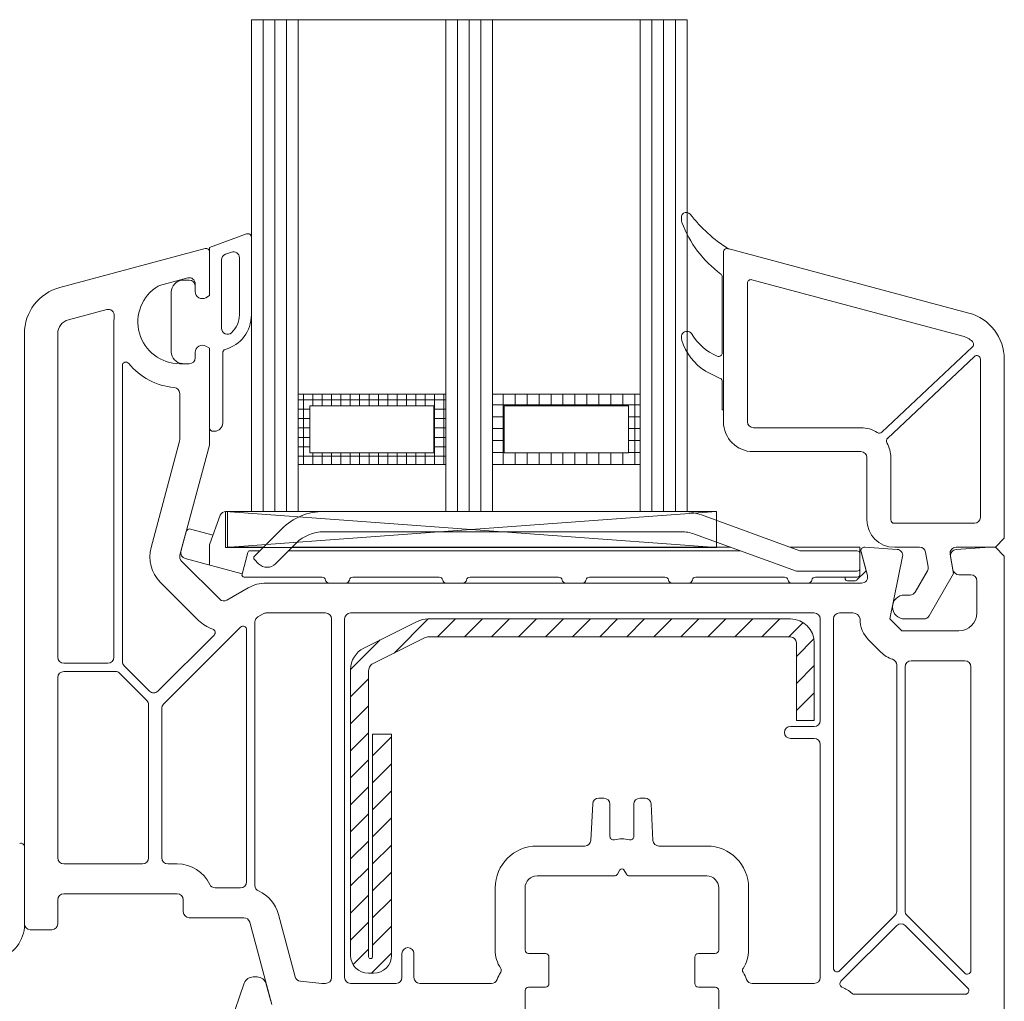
# Model space of a CAD drawing. Header units: millimetres. Extents: x -456324 to -444643, y 41194 to 44766.
# Tile 11 of 23: x -454602 to -454519, y 43289 to 43372. Entities that reach past the tile are written whole.
import ezdxf
from ezdxf.xclip import XClip

# ---------------------------------------------------------------- set-up
doc = ezdxf.new("R2010")
doc.units = ezdxf.units.MM
doc.header["$MEASUREMENT"] = 0
doc.header["$XCLIPFRAME"] = 0
doc.layers.add('POHLED ZÁPADNÍ_1_DEK_WinDEK', color=7, linetype='Continuous')

# ---------------------------------------------------------------- blocks, each defined once
blk = doc.blocks.new('Kresba_1_1', base_point=(-458293.763, 41579.193))
at = {"layer": 'POHLED ZÁPADNÍ_1_DEK_WinDEK', "color": 3, "linetype": 'Continuous', "lineweight": 18}
for p, q in [((-454582.404, 43330.382), (-454582.404, 43371.523)), ((-454582.404, 43371.523), (-454578.484, 43371.523)), ((-454582.404, 43371.523), (-454582.354, 43371.523)), ((-454581.424, 43330.382), (-454581.424, 43371.523)), ((-454580.444, 43330.382), (-454580.444, 43371.523)), ((-454579.464, 43330.382), (-454579.464, 43371.523)), ((-454578.484, 43371.523), (-454578.484, 43330.382)), ((-454565.166, 43330.382), (-454565.166, 43371.523)), ((-454565.166, 43371.523), (-454562.226, 43371.523)), ((-454565.166, 43371.523), (-454565.116, 43371.523)), ((-454564.186, 43330.382), (-454564.186, 43371.523)), ((-454563.206, 43330.382), (-454563.206, 43371.523)), ((-454562.226, 43371.523), (-454562.226, 43330.382)), ((-454548.892, 43330.382), (-454548.892, 43371.523)), ((-454548.892, 43371.523), (-454545.951, 43371.523)), ((-454548.892, 43371.523), (-454548.842, 43371.523)), ((-454547.912, 43330.382), (-454547.912, 43371.523)), ((-454546.931, 43330.382), (-454546.931, 43371.523)), ((-454545.951, 43371.523), (-454545.951, 43330.382)), ((-454578.484, 43330.382), (-454582.404, 43330.382)), ((-454562.226, 43330.382), (-454565.166, 43330.382)), ((-454545.951, 43330.382), (-454548.892, 43330.382))]:
    blk.add_line(p, q, dxfattribs=at)
at = {"layer": 'POHLED ZÁPADNÍ_1_DEK_WinDEK', "color": 92, "linetype": 'Continuous', "lineweight": 18}
for p, q in [((-454566.146, 43371.523), (-454578.484, 43371.523)), ((-454578.484, 43371.523), (-454578.484, 43340.184)), ((-454566.146, 43340.184), (-454566.146, 43371.523)), ((-454562.226, 43371.523), (-454562.226, 43340.184)), ((-454549.872, 43371.523), (-454562.226, 43371.523)), ((-454549.872, 43340.184), (-454549.872, 43371.523)), ((-454578.484, 43340.184), (-454566.146, 43340.184)), ((-454562.226, 43340.184), (-454549.872, 43340.184))]:
    blk.add_line(p, q, dxfattribs=at)
at = {"layer": 'POHLED ZÁPADNÍ_1_DEK_WinDEK', "color": 71, "linetype": 'Continuous', "lineweight": 18}
for p, q in [((-454566.146, 43371.523), (-454566.146, 43330.382)), ((-454565.166, 43371.523), (-454566.146, 43371.523)), ((-454565.166, 43330.382), (-454565.166, 43371.523)), ((-454565.166, 43371.523), (-454565.116, 43371.523)), ((-454549.872, 43371.523), (-454549.872, 43330.382)), ((-454548.892, 43371.523), (-454549.872, 43371.523)), ((-454548.892, 43330.382), (-454548.892, 43371.523)), ((-454548.892, 43371.523), (-454548.842, 43371.523)), ((-454566.146, 43330.382), (-454565.166, 43330.382)), ((-454549.872, 43330.382), (-454548.892, 43330.382))]:
    blk.add_line(p, q, dxfattribs=at)
at = {"layer": 'POHLED ZÁPADNÍ_1_DEK_WinDEK', "color": 7, "linetype": 'Continuous', "lineweight": 18}
for p, q in [((-454546.404, 43354.661), (-454546.404, 43355.074)), ((-454582.807, 43353.601), (-454585.904, 43352.474)), ((-454582.404, 43346.822), (-454582.404, 43353.319)), ((-454586.282, 43352.372), (-454598.439, 43349.114)), ((-454585.904, 43352.474), (-454585.904, 43348.436)), ((-454522.369, 43346.971), (-454542.526, 43352.373)), ((-454542.498, 43352.363), (-454542.448, 43352.363)), ((-454585.904, 43348.436), (-454585.904, 43352.082)), ((-454584.904, 43351.423), (-454584.904, 43345.704)), ((-454584.075, 43352.075), (-454584.575, 43351.893)), ((-454583.404, 43346.822), (-454583.404, 43351.605)), ((-454542.904, 43352.083), (-454542.904, 43337.883)), ((-454542.904, 43352.083), (-454542.904, 43338.883)), ((-454590.086, 43349.282), (-454587.733, 43349.912)), ((-454587.604, 43349.733), (-454587.904, 43349.733)), ((-454543.004, 43343.643), (-454543.004, 43350.001)), ((-454522.886, 43345.039), (-454540.526, 43349.766)), ((-454587.104, 43349.429), (-454587.104, 43348.782)), ((-454587.104, 43348.783), (-454587.104, 43349.233)), ((-454540.904, 43349.476), (-454540.904, 43337.883)), ((-454589.104, 43348.725), (-454589.104, 43343.741)), ((-454586.204, 43348.263), (-454585.904, 43348.436)), ((-454585.904, 43348.436), (-454586.204, 43348.263)), ((-454597.714, 43346.41), (-454594.508, 43347.269)), ((-454593.904, 43346.232), (-454593.904, 43318.182)), ((-454601.404, 43345.251), (-454601.404, 43295.882)), ((-454598.604, 43318.182), (-454598.604, 43345.251)), ((-454546.404, 43344.785), (-454546.404, 43345.07)), ((-454585.904, 43344.029), (-454586.204, 43344.202)), ((-454586.204, 43344.202), (-454585.904, 43344.029)), ((-454585.904, 43336.046), (-454585.904, 43344.029)), ((-454585.904, 43344.029), (-454585.904, 43337.383)), ((-454529.661, 43337.004), (-454522.063, 43344.155)), ((-454587.104, 43343.233), (-454587.104, 43343.683)), ((-454587.104, 43343.682), (-454587.104, 43343.232)), ((-454584.804, 43337.783), (-454584.804, 43343.647)), ((-454529.181, 43336.494), (-454521.91, 43343.338)), ((-454521.404, 43343.12), (-454521.404, 43329.883)), ((-454593.204, 43317.807), (-454593.204, 43342.573)), ((-454587.604, 43342.732), (-454588.404, 43342.732)), ((-454587.904, 43342.733), (-454587.604, 43342.733)), ((-454519.404, 43328.133), (-454519.404, 43343.108)), ((-454543.173, 43341.513), (-454544.419, 43342.117)), ((-454543.004, 43338.883), (-454543.004, 43341.243)), ((-454588.404, 43340.253), (-454588.404, 43336.375)), ((-454542.904, 43338.883), (-454543.004, 43338.883)), ((-454540.404, 43337.383), (-454531.404, 43337.383)), ((-454585.604, 43337.083), (-454585.504, 43337.083)), ((-454588.421, 43336.245), (-454590.802, 43327.36)), ((-454588.387, 43326.713), (-454585.921, 43335.916)), ((-454540.404, 43335.383), (-454531.404, 43335.383)), ((-454530.904, 43334.883), (-454530.904, 43329.683)), ((-454528.904, 43329.683), (-454528.904, 43334.883)), ((-454521.904, 43329.383), (-454528.604, 43329.383)), ((-454520.154, 43327.383), (-454519.404, 43328.133)), ((-454531.394, 43327.005), (-454530.86, 43325.012)), ((-454528.371, 43327.201), (-454531.084, 43327.382)), ((-454528.604, 43327.383), (-454526.492, 43327.383)), ((-454526, 43326.97), (-454525.782, 43325.732)), ((-454523.654, 43325.183), (-454523.938, 43326.796)), ((-454523.446, 43327.383), (-454520.154, 43327.383)), ((-454520.654, 43327.382), (-454523.437, 43327.197)), ((-454520.154, 43327.382), (-454520.654, 43327.382)), ((-454519.404, 43326.632), (-454520.154, 43327.382)), ((-454585.056, 43323.029), (-454588.257, 43326.23)), ((-454528.976, 43321.382), (-454527.914, 43326.603)), ((-454523.896, 43326.612), (-454523.699, 43325.495)), ((-454519.404, 43271.382), (-454519.404, 43326.632)), ((-454525.841, 43325.395), (-454526.858, 43323.633)), ((-454525.704, 43321.633), (-454523.654, 43325.183)), ((-454523.207, 43325.082), (-454522.204, 43325.082)), ((-454590.025, 43324.462), (-454586.824, 43321.261)), ((-454531.343, 43324.382), (-454581.166, 43324.382)), ((-454521.704, 43324.582), (-454521.704, 43321.882)), ((-454582.666, 43323.98), (-454584.452, 43322.949)), ((-454527.291, 43323.383), (-454527.754, 43323.383)), ((-454581.416, 43321.815), (-454581.854, 43321.563)), ((-454576.204, 43321.882), (-454581.166, 43321.882)), ((-454535.304, 43321.882), (-454574.104, 43321.882)), ((-454533.204, 43321.882), (-454532.076, 43321.882)), ((-454582.104, 43321.13), (-454582.104, 43299.078)), ((-454575.704, 43291.382), (-454575.704, 43321.382)), ((-454574.604, 43321.382), (-454574.604, 43291.382)), ((-454534.804, 43312.882), (-454534.804, 43321.382)), ((-454533.704, 43292.156), (-454533.704, 43321.382)), ((-454527.976, 43320.382), (-454528.976, 43321.382)), ((-454527.754, 43321.383), (-454526.137, 43321.383)), ((-454583.316, 43320.69), (-454589.757, 43314.249)), ((-454582.804, 43299.382), (-454582.804, 43320.478)), ((-454523.204, 43320.382), (-454527.976, 43320.382)), ((-454585.525, 43320.037), (-454590.229, 43315.333)), ((-454530.744, 43319.614), (-454529.744, 43318.614)), ((-454594.404, 43317.682), (-454598.104, 43317.682)), ((-454522.704, 43317.882), (-454527.204, 43317.882)), ((-454593.783, 43316.982), (-454598.104, 43316.982)), ((-454591.15, 43314.557), (-454593.429, 43316.836)), ((-454590.936, 43315.333), (-454593.057, 43317.454)), ((-454528.404, 43317.529), (-454528.404, 43296.939)), ((-454527.704, 43317.382), (-454527.704, 43296.939)), ((-454522.204, 43291.956), (-454522.204, 43317.382)), ((-454598.604, 43316.482), (-454598.604, 43301.382)), ((-454591.004, 43301.382), (-454591.004, 43314.203)), ((-454589.904, 43313.895), (-454589.904, 43301.382)), ((-454537.304, 43312.382), (-454535.304, 43312.382)), ((-454535.304, 43311.382), (-454537.304, 43311.382)), ((-454534.804, 43291.382), (-454534.804, 43310.882)), ((-454553.345, 43306.382), (-454552.904, 43306.382)), ((-454549.904, 43306.382), (-454549.463, 43306.382)), ((-454554.005, 43302.856), (-454553.845, 43305.908)), ((-454552.404, 43305.882), (-454552.404, 43303.199)), ((-454550.404, 43303.199), (-454550.404, 43305.882)), ((-454548.963, 43305.908), (-454548.803, 43302.856)), ((-454601.39, 43295.822), (-454601.39, 43302.319)), ((-454558.504, 43302.382), (-454554.504, 43302.382)), ((-454548.304, 43302.382), (-454544.304, 43302.382)), ((-454598.104, 43300.882), (-454591.504, 43300.882)), ((-454589.404, 43300.882), (-454588.604, 43300.882)), ((-454551.779, 43300.032), (-454551.577, 43300.382)), ((-454551.231, 43300.382), (-454551.029, 43300.032)), ((-454558.504, 43299.882), (-454552.039, 43299.882)), ((-454550.769, 43299.882), (-454544.304, 43299.882)), ((-454585.442, 43298.882), (-454583.304, 43298.882)), ((-454562.004, 43293.682), (-454562.004, 43298.882)), ((-454559.504, 43293.682), (-454559.504, 43298.882)), ((-454543.304, 43298.882), (-454543.304, 43293.682)), ((-454540.804, 43298.882), (-454540.804, 43293.682)), ((-454598.604, 43295.882), (-454598.604, 43297.882)), ((-454598.104, 43298.382), (-454588.604, 43298.382)), ((-454588.104, 43297.882), (-454588.104, 43296.882)), ((-454587.604, 43296.382), (-454583.031, 43296.382)), ((-454580.133, 43296.659), (-454578.736, 43291.443)), ((-454528.55, 43296.586), (-454533.192, 43291.944)), ((-454527.557, 43296.586), (-454522.716, 43291.744)), ((-454600.904, 43295.382), (-454599.104, 43295.382)), ((-454582.548, 43296.012), (-454580.706, 43289.136)), ((-454533.077, 43291.069), (-454528.407, 43295.739)), ((-454527.7, 43295.739), (-454522.456, 43290.494)), ((-454569.804, 43291.382), (-454569.804, 43293.382)), ((-454568.804, 43293.382), (-454568.804, 43291.382)), ((-454557.804, 43293.382), (-454559.204, 43293.382)), ((-454557.504, 43290.882), (-454557.504, 43293.082)), ((-454545.304, 43293.082), (-454545.304, 43290.882)), ((-454543.604, 43293.382), (-454545.004, 43293.382)), ((-454582.246, 43291.43), (-454581.935, 43291.43)), ((-454586.058, 43282.014), (-454582.997, 43290.903)), ((-454581.162, 43290.837), (-454580.774, 43289.389)), ((-454578.305, 43291.075), (-454576.499, 43290.885)), ((-454576.447, 43290.882), (-454576.204, 43290.882)), ((-454574.104, 43290.882), (-454570.304, 43290.882)), ((-454568.304, 43290.882), (-454562.315, 43290.882)), ((-454559.204, 43290.582), (-454557.804, 43290.582)), ((-454545.004, 43290.582), (-454543.604, 43290.582)), ((-454540.493, 43290.882), (-454535.304, 43290.882)), ((-454559.504, 43288.682), (-454559.504, 43290.282)), ((-454543.304, 43290.282), (-454543.304, 43288.682)), ((-454522.668, 43289.982), (-454531.948, 43289.982))]:
    blk.add_line(p, q, dxfattribs=at)
at = {"layer": 'POHLED ZÁPADNÍ_1_DEK_WinDEK', "color": 5, "linetype": 'Continuous', "lineweight": 18}
for p, q in [((-454578.484, 43340.184), (-454566.146, 43340.184)), ((-454578.484, 43334.304), (-454578.484, 43340.184)), ((-454578.484, 43340.184), (-454578.434, 43340.184)), ((-454578.05, 43334.304), (-454578.05, 43340.184)), ((-454577.266, 43339.204), (-454577.266, 43340.184)), ((-454576.482, 43339.204), (-454576.482, 43340.184)), ((-454575.698, 43339.204), (-454575.698, 43340.184)), ((-454574.914, 43339.204), (-454574.914, 43340.184)), ((-454574.13, 43339.204), (-454574.13, 43340.184)), ((-454573.346, 43339.204), (-454573.346, 43340.184)), ((-454572.562, 43339.204), (-454572.562, 43340.184)), ((-454571.778, 43339.204), (-454571.778, 43340.184)), ((-454570.994, 43339.204), (-454570.994, 43340.184)), ((-454570.21, 43339.204), (-454570.21, 43340.184)), ((-454569.426, 43339.204), (-454569.426, 43340.184)), ((-454568.642, 43339.204), (-454568.642, 43340.184)), ((-454567.858, 43339.204), (-454567.858, 43340.184)), ((-454567.074, 43334.304), (-454567.074, 43340.184)), ((-454566.29, 43334.304), (-454566.29, 43340.184)), ((-454566.146, 43340.184), (-454566.146, 43334.304)), ((-454562.226, 43340.184), (-454549.872, 43340.184)), ((-454562.226, 43334.304), (-454562.226, 43340.184)), ((-454562.226, 43340.184), (-454562.176, 43340.184)), ((-454561.332, 43334.304), (-454561.332, 43340.184)), ((-454560.332, 43339.204), (-454560.332, 43340.184)), ((-454559.332, 43339.204), (-454559.332, 43340.184)), ((-454558.332, 43339.204), (-454558.332, 43340.184)), ((-454557.332, 43339.204), (-454557.332, 43340.184)), ((-454556.332, 43339.204), (-454556.332, 43340.184)), ((-454555.332, 43339.204), (-454555.332, 43340.184)), ((-454554.332, 43339.204), (-454554.332, 43340.184)), ((-454553.332, 43339.204), (-454553.332, 43340.184)), ((-454552.332, 43339.204), (-454552.332, 43340.184)), ((-454551.332, 43339.204), (-454551.332, 43340.184)), ((-454550.332, 43334.304), (-454550.332, 43340.184)), ((-454549.872, 43340.184), (-454549.872, 43334.304)), ((-454566.146, 43339.714), (-454578.484, 43339.714)), ((-454577.504, 43339.204), (-454567.126, 43339.204)), ((-454577.504, 43335.284), (-454577.504, 43339.204)), ((-454567.126, 43339.204), (-454567.126, 43335.284)), ((-454562.226, 43339.304), (-454549.872, 43339.304)), ((-454561.246, 43339.204), (-454550.852, 43339.204)), ((-454561.246, 43335.284), (-454561.246, 43339.204)), ((-454550.852, 43339.204), (-454550.852, 43335.284)), ((-454577.504, 43338.93), (-454578.484, 43338.93)), ((-454566.146, 43338.93), (-454567.126, 43338.93)), ((-454562.226, 43338.304), (-454561.246, 43338.304)), ((-454550.852, 43338.304), (-454549.872, 43338.304)), ((-454577.504, 43338.146), (-454578.484, 43338.146)), ((-454577.504, 43337.362), (-454578.484, 43337.362)), ((-454566.146, 43338.146), (-454567.126, 43338.146)), ((-454566.146, 43337.362), (-454567.126, 43337.362)), ((-454577.504, 43336.578), (-454578.484, 43336.578)), ((-454566.146, 43336.578), (-454567.126, 43336.578)), ((-454562.226, 43337.304), (-454561.246, 43337.304)), ((-454550.852, 43337.304), (-454549.872, 43337.304)), ((-454577.504, 43335.794), (-454578.484, 43335.794)), ((-454566.146, 43335.794), (-454567.126, 43335.794)), ((-454562.226, 43336.304), (-454561.246, 43336.304)), ((-454550.852, 43336.304), (-454549.872, 43336.304)), ((-454566.146, 43335.01), (-454578.484, 43335.01)), ((-454567.126, 43335.284), (-454577.504, 43335.284)), ((-454577.266, 43334.304), (-454577.266, 43335.284)), ((-454576.482, 43334.304), (-454576.482, 43335.284)), ((-454575.698, 43334.304), (-454575.698, 43335.284)), ((-454574.914, 43334.304), (-454574.914, 43335.284)), ((-454574.13, 43334.304), (-454574.13, 43335.284)), ((-454573.346, 43334.304), (-454573.346, 43335.284)), ((-454572.562, 43334.304), (-454572.562, 43335.284)), ((-454571.778, 43334.304), (-454571.778, 43335.284)), ((-454570.994, 43334.304), (-454570.994, 43335.284)), ((-454570.21, 43334.304), (-454570.21, 43335.284)), ((-454569.426, 43334.304), (-454569.426, 43335.284)), ((-454568.642, 43334.304), (-454568.642, 43335.284)), ((-454567.858, 43334.304), (-454567.858, 43335.284)), ((-454562.226, 43335.304), (-454561.246, 43335.304)), ((-454550.852, 43335.284), (-454561.246, 43335.284)), ((-454560.332, 43334.304), (-454560.332, 43335.284)), ((-454559.332, 43334.304), (-454559.332, 43335.284)), ((-454558.332, 43334.304), (-454558.332, 43335.284)), ((-454557.332, 43334.304), (-454557.332, 43335.284)), ((-454556.332, 43334.304), (-454556.332, 43335.284)), ((-454555.332, 43334.304), (-454555.332, 43335.284)), ((-454554.332, 43334.304), (-454554.332, 43335.284)), ((-454553.332, 43334.304), (-454553.332, 43335.284)), ((-454552.332, 43334.304), (-454552.332, 43335.284)), ((-454551.332, 43334.304), (-454551.332, 43335.284)), ((-454550.852, 43335.304), (-454549.872, 43335.304)), ((-454566.146, 43334.304), (-454578.484, 43334.304)), ((-454549.872, 43334.304), (-454562.226, 43334.304)), ((-454562.226, 43334.304), (-454549.872, 43334.304)), ((-454568.526, 43321.171), (-454572.998, 43318.935)), ((-454570.451, 43318.532), (-454567.6, 43321.382)), ((-454537.304, 43321.382), (-454567.632, 43321.382)), ((-454566.838, 43319.882), (-454565.338, 43321.382)), ((-454564.575, 43319.882), (-454563.075, 43321.382)), ((-454562.312, 43319.882), (-454560.812, 43321.382)), ((-454560.049, 43319.882), (-454558.549, 43321.382)), ((-454557.787, 43319.882), (-454556.287, 43321.382)), ((-454555.524, 43319.882), (-454554.024, 43321.382)), ((-454553.261, 43319.882), (-454551.761, 43321.382)), ((-454550.998, 43319.882), (-454549.498, 43321.382)), ((-454548.736, 43319.882), (-454547.236, 43321.382)), ((-454546.473, 43319.882), (-454544.973, 43321.382)), ((-454544.21, 43319.882), (-454542.71, 43321.382)), ((-454541.947, 43319.882), (-454540.447, 43321.382)), ((-454539.685, 43319.882), (-454538.185, 43321.382)), ((-454537.422, 43319.882), (-454536.233, 43321.071)), ((-454574.104, 43317.141), (-454571.622, 43319.623)), ((-454572.327, 43317.593), (-454567.855, 43319.829)), ((-454567.632, 43319.882), (-454537.304, 43319.882)), ((-454536.804, 43318.237), (-454535.331, 43319.71)), ((-454536.804, 43319.382), (-454536.804, 43312.882)), ((-454535.304, 43312.882), (-454535.304, 43319.382)), ((-454574.104, 43317.146), (-454574.104, 43293.234)), ((-454572.604, 43293.12), (-454572.604, 43317.019)), ((-454536.804, 43315.975), (-454535.304, 43317.475)), ((-454574.104, 43314.879), (-454572.604, 43316.379)), ((-454536.804, 43313.712), (-454535.304, 43315.212)), ((-454574.104, 43312.616), (-454572.604, 43314.116)), ((-454536.804, 43312.882), (-454535.304, 43312.882)), ((-454535.371, 43312.882), (-454535.304, 43312.949)), ((-454574.104, 43310.353), (-454572.604, 43311.853)), ((-454572.258, 43311.737), (-454572.258, 43293.141)), ((-454570.679, 43311.737), (-454572.258, 43311.737)), ((-454572.258, 43309.936), (-454570.679, 43311.515)), ((-454570.679, 43293.234), (-454570.679, 43311.737)), ((-454574.104, 43308.09), (-454572.604, 43309.59)), ((-454572.258, 43307.673), (-454570.679, 43309.253)), ((-454574.104, 43305.828), (-454572.604, 43307.328)), ((-454572.258, 43305.411), (-454570.679, 43306.99)), ((-454574.104, 43303.565), (-454572.604, 43305.065)), ((-454572.258, 43303.148), (-454570.679, 43304.727)), ((-454574.104, 43301.302), (-454572.604, 43302.802)), ((-454572.258, 43300.885), (-454570.679, 43302.464)), ((-454574.104, 43299.039), (-454572.604, 43300.539)), ((-454572.258, 43298.622), (-454570.679, 43300.202)), ((-454574.104, 43296.777), (-454572.604, 43298.277)), ((-454572.258, 43296.36), (-454570.679, 43297.939)), ((-454574.104, 43294.514), (-454572.604, 43296.014)), ((-454572.258, 43294.097), (-454570.679, 43295.676)), ((-454573.891, 43292.464), (-454572.604, 43293.751)), ((-454572.358, 43291.734), (-454570.679, 43293.413)), ((-454572.604, 43291.734), (-454572.179, 43291.734))]:
    blk.add_line(p, q, dxfattribs=at)
at = {"layer": 'POHLED ZÁPADNÍ_1_DEK_WinDEK', "color": 94, "linetype": 'Continuous', "lineweight": 18}
for p, q in [((-454578.484, 43334.304), (-454566.146, 43334.304)), ((-454578.484, 43330.382), (-454578.484, 43334.304)), ((-454566.146, 43334.304), (-454566.146, 43330.382)), ((-454562.226, 43334.304), (-454549.872, 43334.304)), ((-454562.226, 43330.382), (-454562.226, 43334.304)), ((-454549.872, 43334.304), (-454549.872, 43330.382)), ((-454566.146, 43330.382), (-454578.484, 43330.382)), ((-454549.872, 43330.382), (-454562.226, 43330.382))]:
    blk.add_line(p, q, dxfattribs=at)
at = {"layer": 'POHLED ZÁPADNÍ_1_DEK_WinDEK', "color": 6, "linetype": 'Continuous', "lineweight": 18}
for p, q in [((-454585.874, 43327.665), (-454585.005, 43330.053)), ((-454584.535, 43330.382), (-454584.404, 43330.382)), ((-454584.404, 43330.382), (-454584.404, 43327.382)), ((-454546.452, 43330.382), (-454576.333, 43330.382)), ((-454536.504, 43327.082), (-454544.742, 43330.081)), ((-454588.297, 43327.048), (-454587.857, 43328.69)), ((-454587.49, 43328.902), (-454585.607, 43328.398)), ((-454579.868, 43328.918), (-454582.152, 43326.635)), ((-454576.333, 43328.682), (-454546.452, 43328.682)), ((-454545.324, 43328.483), (-454536.804, 43325.382)), ((-454585.904, 43327.382), (-454585.904, 43327.494)), ((-454580.384, 43325.998), (-454578.666, 43327.716)), ((-454585.904, 43327.382), (-454585.904, 43325.889)), ((-454581.404, 43327.382), (-454584.404, 43327.382)), ((-454583.19, 43325.134), (-454582.708, 43326.934)), ((-454581.704, 43327.082), (-454582.515, 43327.082)), ((-454541.474, 43327.082), (-454579.3, 43327.082)), ((-454542.299, 43327.382), (-454579, 43327.382)), ((-454531.504, 43327.382), (-454537.328, 43327.382)), ((-454531.704, 43327.082), (-454536.504, 43327.082)), ((-454531.505, 43327.082), (-454531.404, 43327.082)), ((-454531.504, 43327.382), (-454531.504, 43326.882)), ((-454531.504, 43326.882), (-454531.504, 43325.582)), ((-454530.968, 43325.418), (-454531.404, 43327.082)), ((-454583.183, 43325.16), (-454587.944, 43326.436)), ((-454582.152, 43326.352), (-454581.798, 43325.998)), ((-454531.704, 43325.382), (-454536.804, 43325.382)), ((-454531.745, 43324.641), (-454530.968, 43325.418)), ((-454531.504, 43325.582), (-454531.504, 43325.182)), ((-454531.504, 43325.082), (-454531.504, 43325.182)), ((-454582.997, 43324.882), (-454576.496, 43324.882)), ((-454575.904, 43324.382), (-454574.504, 43324.382)), ((-454573.912, 43324.882), (-454566.691, 43324.882)), ((-454566.1, 43324.382), (-454564.7, 43324.382)), ((-454564.108, 43324.882), (-454556.7, 43324.882)), ((-454556.108, 43324.382), (-454554.708, 43324.382)), ((-454554.116, 43324.882), (-454547.796, 43324.882)), ((-454547.204, 43324.382), (-454545.804, 43324.382)), ((-454545.212, 43324.882), (-454537.795, 43324.882)), ((-454537.204, 43324.382), (-454535.804, 43324.382)), ((-454535.212, 43324.882), (-454531.704, 43324.882)), ((-454532.725, 43324.782), (-454532.725, 43324.882)), ((-454531.887, 43324.582), (-454532.525, 43324.582))]:
    blk.add_line(p, q, dxfattribs=at)
at = {"layer": 'POHLED ZÁPADNÍ_1_DEK_WinDEK', "color": 1, "linetype": 'Continuous', "lineweight": 18}
for p, q in [((-454584.577, 43330.382), (-454543.497, 43327.362)), ((-454543.497, 43330.382), (-454584.577, 43327.362)), ((-454582.575, 43330.382), (-454584.577, 43330.382)), ((-454584.577, 43330.382), (-454584.577, 43327.362)), ((-454543.497, 43330.382), (-454582.575, 43330.382)), ((-454543.497, 43328.364), (-454543.497, 43330.382)), ((-454543.497, 43327.362), (-454543.497, 43328.364)), ((-454584.577, 43327.362), (-454543.497, 43327.362))]:
    blk.add_line(p, q, dxfattribs=at)
at = {"layer": 'POHLED ZÁPADNÍ_1_DEK_WinDEK', "color": 7, "linetype": 'Continuous', "lineweight": 18}
for centre, radius, start, end in [((-454546.104, 43355.074), 0.3, 119.10383, 180), ((-454546.104, 43354.661), 0.3, 180, 200.75477), ((-454546.021, 43354.926), 0.47, 44.49006, 119.10383), ((-454536.153, 43362.562), 12.011, 217.47116, 238.11468), ((-454537.393, 43357.962), 9.615, 200.75477, 233.40706), ((-454582.704, 43353.319), 0.3, 359.99963, 110), ((-454586.204, 43352.082), 0.3, 0, 105), ((-454542.604, 43352.083), 0.3, 75, 180), ((-454542.604, 43352.083), 0.3, 69.25258, 180), ((-454584.404, 43351.423), 0.5, 110, 180), ((-454583.904, 43351.605), 0.5, 359.99974, 110), ((-454588.104, 43348.725), 1, 94.58857, 180), ((-454587.904, 43346.233), 3.5, 90, 94.58857), ((-454587.604, 43349.429), 0.5, 0, 105), ((-454587.604, 43349.233), 0.5, 0, 90), ((-454543.304, 43350.001), 0.3, 0, 53.40706), ((-454540.604, 43349.476), 0.3, 75, 180), ((-454597.404, 43345.251), 4, 105, 180), ((-454588.404, 43346.232), 3.5, 121.17375, 270), ((-454589.957, 43348.799), 0.5, 105, 121.17375), ((-454586.504, 43348.783), 0.6, 180, 300), ((-454586.504, 43348.782), 0.6, 180, 300), ((-454594.378, 43346.786), 0.5, 354.70356, 105), ((-454597.404, 43345.251), 1.2, 105, 180), ((-454588.404, 43346.232), 5.5, 174.70356, 180), ((-454585.404, 43346.822), 3, 285.82724, 359.99972), ((-454585.404, 43346.822), 2, 311.81208, 359.99972), ((-454523.404, 43343.108), 4, 0, 75), ((-454584.404, 43345.704), 0.5, 180, 311.81208), ((-454546.104, 43345.07), 0.3, 139.69891, 180), ((-454546.104, 43344.785), 0.3, 180, 197.99715), ((-454545.957, 43344.945), 0.493, 40.12861, 139.69891), ((-454541.622, 43347.594), 4.594, 210.49812, 246.94024), ((-454523.404, 43343.108), 2, 48.11004, 75), ((-454586.504, 43343.683), 0.6, 60, 180), ((-454586.504, 43343.682), 0.6, 60, 180), ((-454541.754, 43346.198), 4.874, 197.99715, 236.85209), ((-454522.269, 43344.373), 0.3, 313.26441, 48.11004), ((-454588.104, 43343.741), 1, 180, 265.41143), ((-454587.604, 43343.233), 0.5, 270, 0), ((-454587.604, 43343.232), 0.5, 270, 0), ((-454584.504, 43343.647), 0.3, 105.82724, 180), ((-454543.304, 43343.643), 0.3, 246.94024, 0), ((-454521.704, 43343.12), 0.3, 0, 133.26441), ((-454592.904, 43342.573), 0.3, 39.11674, 180), ((-454588.404, 43346.232), 5.5, 219.11674, 265.21981), ((-454587.904, 43346.233), 3.5, 265.41143, 270), ((-454543.304, 43341.243), 0.3, 0, 64.1365), ((-454588.904, 43340.253), 0.5, 0, 85.21981), ((-454585.604, 43337.383), 0.3, 180, 270), ((-454585.504, 43337.783), 0.7, 270, 0), ((-454540.404, 43337.883), 2.5, 180, 270), ((-454540.404, 43337.883), 0.5, 180, 270), ((-454531.404, 43334.883), 2.5, 56.68767, 90), ((-454529.866, 43337.223), 0.3, 236.68767, 313.26441), ((-454588.904, 43336.375), 0.5, 345, 0), ((-454586.404, 43336.046), 0.5, 345, 0), ((-454528.975, 43336.276), 0.3, 133.26441, 209.84114), ((-454531.404, 43334.883), 2.5, 0, 29.84114), ((-454531.404, 43334.883), 0.5, 0, 90), ((-454528.604, 43329.683), 2.3, 180, 270), ((-454528.604, 43329.683), 0.3, 180, 270), ((-454521.904, 43329.883), 0.5, 270, 0), ((-454587.904, 43326.584), 3, 165, 225), ((-454587.904, 43326.584), 0.5, 165, 225), ((-454531.104, 43327.082), 0.3, 86.2, 195), ((-454528.404, 43326.702), 0.5, 348.5, 86.2), ((-454526.492, 43326.883), 0.5, 10, 90), ((-454523.446, 43326.883), 0.5, 90, 190), ((-454523.404, 43326.698), 0.5, 93.8, 190), ((-454531.343, 43324.882), 0.5, 270, 15), ((-454526.274, 43325.645), 0.5, 330, 10), ((-454523.207, 43325.582), 0.5, 190, 270), ((-454522.204, 43324.582), 0.5, 0, 90), ((-454581.166, 43321.382), 3, 90, 120), ((-454527.754, 43322.383), 1, 90, 270), ((-454527.291, 43323.883), 0.5, 270, 330), ((-454584.702, 43323.382), 0.5, 225, 300), ((-454581.166, 43321.382), 0.5, 90, 120), ((-454576.204, 43321.382), 0.5, 0, 90), ((-454574.104, 43321.382), 0.5, 90, 180), ((-454535.304, 43321.382), 0.5, 0, 90), ((-454533.204, 43321.382), 0.5, 90, 180), ((-454532.063, 43321.288), 0.594, 9.0812, 91.30766), ((-454523.204, 43321.882), 1.5, 270, 0), ((-454584.702, 43323.382), 3, 225, 251.7177), ((-454581.604, 43321.13), 0.5, 120, 180), ((-454528.976, 43321.382), 2.5, 180, 225), ((-454526.137, 43321.883), 0.5, 270, 330), ((-454585.738, 43320.249), 0.3, 315, 71.7177), ((-454583.104, 43320.478), 0.3, 0, 135), ((-454527.976, 43320.382), 2.5, 225, 251.98433), ((-454598.104, 43318.182), 0.5, 180, 270), ((-454594.404, 43318.182), 0.5, 270, 0), ((-454592.704, 43317.807), 0.5, 180, 225), ((-454528.904, 43317.529), 0.5, 0, 71.98433), ((-454527.204, 43317.382), 0.5, 90, 180), ((-454522.704, 43317.382), 0.5, 0, 90), ((-454598.104, 43316.482), 0.5, 90, 180), ((-454593.783, 43316.482), 0.5, 45, 90), ((-454590.583, 43315.686), 0.5, 225, 315), ((-454591.504, 43314.203), 0.5, 0, 45), ((-454589.404, 43313.895), 0.5, 135, 180), ((-454535.304, 43312.882), 0.5, 270, 0), ((-454537.304, 43311.882), 0.5, 90, 270), ((-454535.304, 43310.882), 0.5, 0, 90), ((-454553.345, 43305.882), 0.5, 90, 177), ((-454552.904, 43305.882), 0.5, 0, 90), ((-454549.904, 43305.882), 0.5, 90, 180), ((-454549.463, 43305.882), 0.5, 3, 90), ((-454554.504, 43302.882), 0.5, 270, 357), ((-454552.104, 43303.199), 0.3, 180, 283.4934), ((-454551.404, 43300.282), 2.7, 76.5066, 103.4934), ((-454550.704, 43303.199), 0.3, 256.5066, 0), ((-454548.304, 43302.882), 0.5, 183, 270), ((-454601.69, 43302.319), 0.3, 359.99963, 110), ((-454558.504, 43298.882), 3.5, 90, 180), ((-454544.304, 43298.882), 3.5, 0, 90), ((-454598.104, 43301.382), 0.5, 180, 270), ((-454591.504, 43301.382), 0.5, 270, 0), ((-454589.404, 43301.382), 0.5, 180, 270), ((-454588.604, 43297.882), 3, 25.37693, 90), ((-454551.404, 43300.282), 0.2, 30, 150), ((-454558.504, 43298.882), 1, 90, 180), ((-454552.039, 43300.182), 0.3, 270, 330), ((-454550.769, 43300.182), 0.3, 210, 270), ((-454544.304, 43298.882), 1, 0, 90), ((-454585.442, 43299.382), 0.5, 205.37693, 270), ((-454583.304, 43299.382), 0.5, 270, 0), ((-454581.604, 43299.078), 0.5, 180, 245.93406), ((-454598.104, 43297.882), 0.5, 90, 180), ((-454588.604, 43297.882), 0.5, 0, 90), ((-454583.031, 43295.882), 3, 15, 65.93406), ((-454587.604, 43296.882), 0.5, 180, 270), ((-454583.031, 43295.882), 0.5, 15, 90), ((-454528.904, 43296.939), 0.5, 315, 0), ((-454527.204, 43296.939), 0.5, 180, 225), ((-454604.39, 43295.822), 3, 285.82724, 359.99972), ((-454600.904, 43295.882), 0.5, 180, 270), ((-454599.104, 43295.882), 0.5, 270, 0), ((-454528.054, 43295.385), 0.5, 45, 135), ((-454569.304, 43293.382), 0.5, 0, 180), ((-454559.204, 43293.682), 2.8, 180, 213.25643), ((-454559.204, 43293.682), 0.3, 180, 270), ((-454543.604, 43293.682), 0.3, 270, 0), ((-454543.604, 43293.682), 2.8, 326.74357, 0), ((-454557.804, 43293.082), 0.3, 0, 90), ((-454545.004, 43293.082), 0.3, 90, 180), ((-454561.796, 43291.982), 0.3, 326.74357, 33.25643), ((-454541.012, 43291.982), 0.3, 146.74357, 213.25643), ((-454533.404, 43292.156), 0.3, 180, 315), ((-454582.246, 43290.63), 0.8, 90, 160), ((-454581.935, 43290.63), 0.8, 15, 90), ((-454578.253, 43291.572), 0.5, 195, 264), ((-454576.204, 43291.382), 0.5, 270, 0), ((-454574.104, 43291.382), 0.5, 180, 270), ((-454570.304, 43291.382), 0.5, 270, 0), ((-454568.304, 43291.382), 0.5, 180, 270), ((-454562.315, 43291.382), 0.5, 270, 340.52878), ((-454559.204, 43290.282), 2.8, 146.74357, 160.52878), ((-454543.604, 43290.282), 2.8, 19.47122, 33.25643), ((-454540.493, 43291.382), 0.5, 199.47122, 270), ((-454535.304, 43291.382), 0.5, 270, 0), ((-454522.504, 43291.956), 0.3, 225, 0), ((-454576.447, 43291.382), 0.5, 264, 270), ((-454559.204, 43290.282), 0.3, 90, 180), ((-454557.804, 43290.882), 0.3, 270, 0), ((-454545.004, 43290.882), 0.3, 180, 270), ((-454543.604, 43290.282), 0.3, 0, 90), ((-454532.865, 43290.857), 0.3, 135, 246.11325), ((-454534.404, 43287.382), 3.5, 49.74339, 66.11325), ((-454522.668, 43290.282), 0.3, 270, 45), ((-454531.948, 43290.282), 0.3, 229.74339, 270)]:
    blk.add_arc(centre, radius, start, end, dxfattribs=at)
at = {"layer": 'POHLED ZÁPADNÍ_1_DEK_WinDEK', "color": 6, "linetype": 'Continuous', "lineweight": 18}
for centre, radius, start, end in [((-454584.535, 43329.882), 0.5, 90, 160), ((-454576.333, 43325.382), 5, 90, 135), ((-454546.452, 43325.382), 5, 70, 90), ((-454587.567, 43328.613), 0.3, 74.99969, 165.00059), ((-454576.333, 43325.382), 3.3, 90, 135), ((-454546.452, 43325.382), 3.3, 70, 90), ((-454585.404, 43327.494), 0.5, 160, 180), ((-454587.814, 43326.919), 0.5, 165.00059, 254.99978), ((-454582.515, 43326.882), 0.2, 90, 164.99999), ((-454531.704, 43326.882), 0.2, 0, 90), ((-454582.01, 43326.493), 0.2, 135, 225), ((-454581.091, 43326.705), 1, 225, 314.99999), ((-454582.997, 43325.082), 0.2, 164.99999, 270), ((-454531.704, 43325.582), 0.2, 270, 0.00001), ((-454531.704, 43325.082), 0.2, 270, 0.00001), ((-454576.496, 43324.582), 0.3, 9.59407, 90), ((-454575.904, 43324.682), 0.3, 189.59407, 270), ((-454574.504, 43324.682), 0.3, 270, 350.40594), ((-454573.912, 43324.582), 0.3, 90, 170.40593), ((-454573.154, 43325.182), 0.3, 270, 270.55841), ((-454566.691, 43324.582), 0.3, 9.59407, 90), ((-454566.1, 43324.682), 0.3, 189.59407, 270), ((-454564.7, 43324.682), 0.3, 270, 350.40594), ((-454564.108, 43324.582), 0.3, 90, 170.40593), ((-454556.7, 43324.582), 0.3, 9.59407, 90), ((-454556.108, 43324.682), 0.3, 189.59407, 270), ((-454554.708, 43324.682), 0.3, 270, 350.40594), ((-454554.116, 43324.582), 0.3, 90, 170.40593), ((-454553.708, 43325.182), 0.3, 270, 270.55841), ((-454547.796, 43324.582), 0.3, 9.59407, 90), ((-454547.204, 43324.682), 0.3, 189.59407, 270), ((-454545.804, 43324.682), 0.3, 270, 350.40594), ((-454545.212, 43324.582), 0.3, 90, 170.40593), ((-454537.796, 43324.582), 0.3, 9.59407, 90), ((-454537.204, 43324.682), 0.3, 189.59407, 270), ((-454535.804, 43324.682), 0.3, 270, 350.40594), ((-454535.212, 43324.582), 0.3, 90, 170.40593), ((-454532.525, 43324.782), 0.2, 180, 270), ((-454532.525, 43324.782), 0.2, 180, 270), ((-454532.525, 43324.782), 0.2, 180, 270), ((-454532.525, 43324.782), 0.2, 180, 270), ((-454531.887, 43324.782), 0.2, 270, 314.99999)]:
    blk.add_arc(centre, radius, start, end, dxfattribs=at)
at = {"layer": 'POHLED ZÁPADNÍ_1_DEK_WinDEK', "color": 5, "linetype": 'Continuous', "lineweight": 18}
for centre, radius, start, end in [((-454567.632, 43319.382), 2, 90, 116.56505), ((-454537.304, 43319.382), 2, 0, 90), ((-454567.632, 43319.382), 0.5, 90, 116.56505), ((-454537.304, 43319.382), 0.5, 0, 90), ((-454572.104, 43317.146), 2, 116.56505, 180), ((-454571.869, 43317.019), 0.735, 128.61675, 180), ((-454572.604, 43293.234), 1.5, 180, 270), ((-454572.432, 43293.141), 0.173, 187.05524, 0), ((-454572.179, 43293.234), 1.5, 270, 0)]:
    blk.add_arc(centre, radius, start, end, dxfattribs=at)

msp = doc.modelspace()

# ---------------------------------------------------------------- block references
at = {"color": 9, "linetype": 'Continuous', "lineweight": 13}
ref = msp.add_blockref('Kresba_1_1', (-458293.763, 41579.193), dxfattribs=at)
XClip(ref).set_block_clipping_path([(-456324.4506340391, 41194.190298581), (-453597.5864013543, 44766.3417775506)])

doc.saveas('drawing.dxf')
